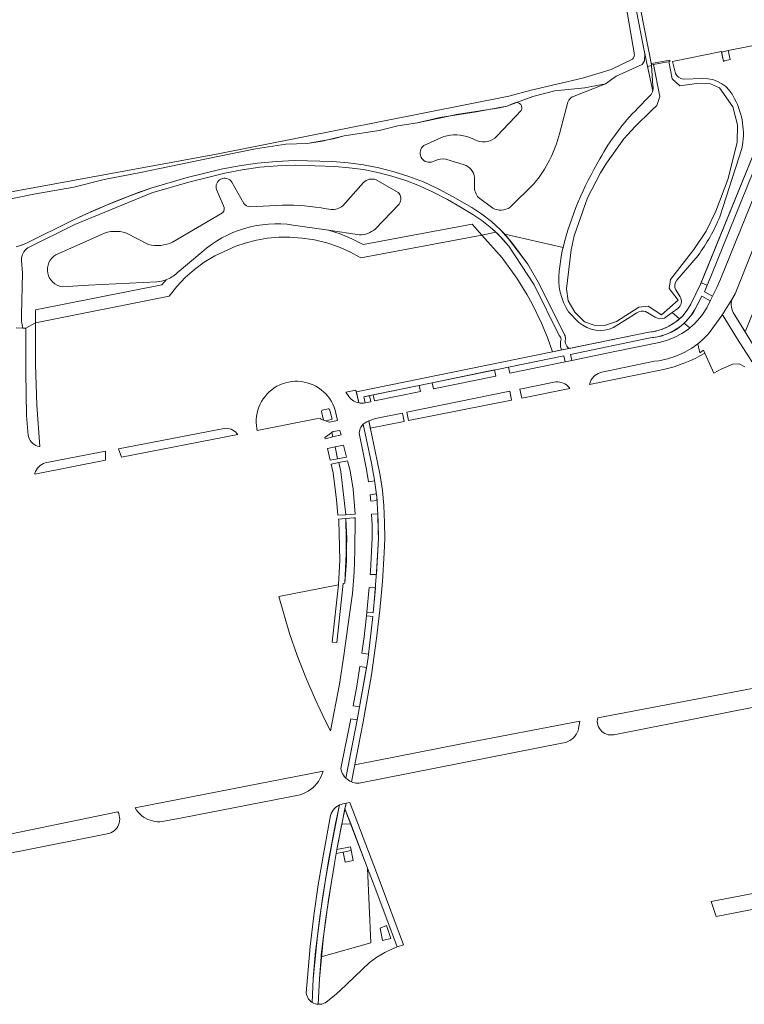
# Model space of a CAD drawing. Header units: metres. Extents: x 209813 to 223847, y 571801 to 587119.
# Tile 244 of 256: x 222551 to 222779, y 572776 to 573087. Entities that reach past the tile are written whole.
import ezdxf

# ---------------------------------------------------------------- set-up
doc = ezdxf.new("R2010")
doc.units = ezdxf.units.M
for name, color, linetype, lineweight in [('B-RO-GK-BESCHOEIING-G', 8, 'GK-BESCHOEIING', 0), ('B-RO-GR-BEPLANTING_CULTUUR_BOSPLANTSOEN-GV', 8, 'Continuous', 0), ('B-RO-GR-BEPLANTING_CULTUUR_HEESTERS-GV', 8, 'Continuous', 0), ('B-RO-GR-BEPLANTING_CULTUUR_ROOS-GV', 8, 'Continuous', 0), ('B-RO-GR-BOS_LOOF-GV', 8, 'Continuous', 0), ('B-RO-GR-BOUWLAND-GV', 8, 'Continuous', 0), ('B-RO-KW-KUNSTWERK_STUW-GV', 8, 'Continuous', 0), ('B-RO-OG-TERREIN_CULTUURSCHEIDING-GV', 8, 'Continuous', 0), ('B-RO-OG-WATER_GREPPEL-GV', 8, 'Continuous', 0), ('B-RO-VH-VERHARDING_HALFVERHARDING_SCHELP-GV', 8, 'Continuous', 0), ('B-RO-VH-VERHARDING_TEGEL-GV', 8, 'Continuous', 0)]:
    doc.layers.add(name, color=color, linetype=linetype, lineweight=lineweight)
doc.linetypes.add('GK-BESCHOEIING', pattern='A,30,-5,[1,NLCS.shx,S=1,R=0,X=0,Y=0],-5', length=40)

msp = doc.modelspace()

# ---------------------------------------------------------------- linework, layer by layer
at = {"layer": 'B-RO-GK-BESCHOEIING-G', "flags": 128}
for points in [[(222749.984, 573058.112), (222744.801, 573053.125), (222741.254, 573049.183), (222735.704, 573041.496), (222733.882, 573038.509), (222729.798, 573030.61), (222725.575, 573018.56), (222724.599, 573014.186), (222723.173, 573001.838), (222723.654, 572998.149), (222725.742, 572994.488), (222728.852, 572991.482), (222731.817, 572990.423), (222735.076, 572990.347), (222738.891, 572991.575), (222745.926, 572996.124), (222748.864, 572996.443), (222753.056, 572993.654), (222758.313, 572998.281), (222755.542, 573001.95), (222755.909, 573004.87), (222763.271, 573014.262), (222767.222, 573020.116), (222770.286, 573026.429), (222774.014, 573036.402), (222776.951, 573048.044), (222777.077, 573053.629), (222775.601, 573059.334), (222771.384, 573065.281), (222768.515, 573066.535), (222764.116, 573066.71), (222758.883, 573065.913), (222756.463, 573068.133), (222755.408, 573073.61)], [(222750.572, 573072.715), (222752.608, 573062.618), (222751.616, 573059.732), (222749.984, 573058.112)]]:
    msp.add_lwpolyline(points, dxfattribs=at)
at = {"layer": 'B-RO-GR-BEPLANTING_CULTUUR_BOSPLANTSOEN-GV', "flags": 128}
msp.add_lwpolyline([(222655.82, 572821.494), (222653.347, 572821.005), (222652.728, 572824.153), (222650.518, 572823.717), (222648.985, 572814.829), (222647.258, 572803.288), (222645.807, 572791.708), (222645.758, 572791.089), (222661.437, 572795.461), (222660.412, 572819.07), (222655.088, 572833.004), (222652.271, 572832.922), (222650.747, 572824.985), (222654.966, 572825.818)], close=True, dxfattribs=at)
at = {"layer": 'B-RO-GR-BEPLANTING_CULTUUR_HEESTERS-GV', "flags": 128}
for points in [[(222774.168, 573077.046), (222772.036, 573076.615), (222772.627, 573073.66), (222773.01, 573073.851), (222774.73, 573074.233)], [(222647.52, 572963.879), (222646.18, 572963.6), (222645.985, 572963.478), (222645.909, 572963.225), (222646.489, 572960.447), (222647.121, 572960.227), (222649.07, 572960.616), (222649.195, 572960.727), (222648.392, 572963.89), (222648.193, 572963.966), (222647.941, 572963.966)], [(222649.371, 572955.589), (222649.157, 572956.518), (222646.946, 572954.982), (222647.055, 572954.508), (222649.475, 572955.139)], [(222650.82, 572948.897), (222650.178, 572952.004), (222647.756, 572951.466), (222648.602, 572947.789), (222650.953, 572948.254)], [(222653.507, 572930.617), (222651.989, 572944.199), (222651.327, 572947.083), (222648.876, 572946.592), (222649.521, 572943.802), (222650.627, 572935.275), (222651.052, 572930.474)], [(222651.213, 572929.25), (222651.282, 572928.727), (222651.675, 572916.308), (222651.202, 572908.52), (222649.248, 572890.407), (222650.743, 572890.278), (222652.751, 572908.858), (222653.229, 572908.961), (222653.873, 572923.013), (222653.573, 572929.417)], [(222768.714, 572808.499), (222770.316, 572803.862), (222785.006, 572806.615), (222783.974, 572811.492), (222783.601, 572811.432)]]:
    msp.add_lwpolyline(points, close=True, dxfattribs=at)
at = {"layer": 'B-RO-GR-BEPLANTING_CULTUUR_ROOS-GV', "flags": 128}
for points in [[(222596.845, 573004.746), (222595.536, 573003.186), (222555.649, 572995.264), (222555.685, 572991.193), (222597.824, 572999.562), (222600.219, 573002.601), (222602.876, 573005.414), (222605.773, 573007.98), (222608.888, 573010.276), (222612.194, 573012.286), (222618.82, 573015.346), (222622.069, 573016.446), (222625.396, 573017.286), (222628.863, 573017.872), (222632.366, 573018.175), (222635.882, 573018.195), (222639.807, 573017.925), (222643.694, 573017.316), (222647.513, 573016.374), (222651.237, 573015.103), (222654.836, 573013.516), (222658.285, 573011.622), (222696.437, 573018.851), (222693.388, 573022.344), (222659.012, 573015.831), (222655.439, 573017.66), (222651.729, 573019.194), (222648.042, 573020.377), (222636.97, 573022.027)], [(222608.08, 573013.446), (222600.315, 573006.893)]]:
    msp.add_lwpolyline(points, dxfattribs=at)
at = {"layer": 'B-RO-GR-BEPLANTING_CULTUUR_ROOS-GV'}
for points in [[(222636.97, 573022.027, 0.2213619), (222608.08, 573013.446)], [(222600.315, 573006.893, -0.1021918), (222596.845, 573004.746)]]:
    msp.add_lwpolyline(points, format="xyb", dxfattribs=at)
at = {"layer": 'B-RO-GR-BEPLANTING_CULTUUR_ROOS-GV', "flags": 128}
for points in [[(222782.232, 572869.829), (222785.051, 572870.404), (222783.882, 572876.179), (222733.007, 572866.531), (222732.894, 572865.956), (222732.86, 572865.371), (222732.906, 572864.788), (222733.03, 572864.215), (222733.23, 572863.665), (222733.504, 572863.147), (222733.844, 572862.67), (222734.247, 572862.245), (222734.703, 572861.877), (222735.205, 572861.575), (222735.743, 572861.344), (222736.308, 572861.187), (222736.888, 572861.109), (222737.474, 572861.11), (222738.054, 572861.19)], [(222657.728, 572845.934), (222721.617, 572858.468), (222722.299, 572858.576), (222722.965, 572858.761), (222723.606, 572859.019), (222724.214, 572859.348), (222724.78, 572859.744), (222725.298, 572860.201), (222725.762, 572860.714), (222726.164, 572861.275), (222726.501, 572861.879), (222726.767, 572862.517), (222726.96, 572863.18), (222727.319, 572865.475), (222690.067, 572858.269), (222656.344, 572851.643), (222655.299, 572846.269), (222655.761, 572846.084), (222656.242, 572845.957), (222656.735, 572845.889), (222657.233, 572845.881)], [(222601.932, 572834.974), (222639.171, 572842.242), (222640.023, 572842.541), (222640.847, 572842.912), (222641.637, 572843.351), (222642.386, 572843.856), (222643.09, 572844.423), (222643.743, 572845.047), (222644.341, 572845.724), (222644.879, 572846.45), (222645.354, 572847.218), (222645.761, 572848.024), (222646.099, 572848.862), (222646.356, 572849.696), (222617.771, 572844.073), (222587.089, 572838.067), (222587.531, 572837.368), (222588.008, 572836.755), (222588.537, 572836.187), (222589.115, 572835.669), (222589.738, 572835.204), (222590.399, 572834.797), (222591.094, 572834.451), (222591.817, 572834.168), (222592.563, 572833.952), (222593.325, 572833.803), (222594.097, 572833.722), (222594.874, 572833.711), (222595.648, 572833.77)], [(222572.491, 572828.746), (222578.836, 572830.011), (222579.403, 572830.216), (222579.939, 572830.493), (222580.435, 572830.835), (222580.884, 572831.238), (222581.277, 572831.695), (222581.61, 572832.197), (222581.875, 572832.739), (222582.069, 572833.309), (222582.189, 572833.9), (222582.233, 572834.502), (222582.2, 572835.103), (222582.09, 572835.696), (222581.906, 572836.27), (222581.65, 572836.816), (222544.434, 572829.163), (222544.675, 572828.181), (222541.428, 572827.545), (222542.237, 572822.792)]]:
    msp.add_lwpolyline(points, close=True, dxfattribs=at)
at = {"layer": 'B-RO-GR-BOS_LOOF-GV', "flags": 128}
msp.add_lwpolyline([(222656.468, 572930.79), (222655.879, 572938.651), (222654.863, 572944.442), (222654.046, 572947.629), (222651.327, 572947.083), (222651.989, 572944.199), (222653.507, 572930.617)], close=True, dxfattribs=at)
at = {"layer": 'B-RO-GR-BOUWLAND-GV', "flags": 128}
msp.add_lwpolyline([(222527.303, 573028.759), (222612.719, 573044.348), (222704.938, 573062.658), (222712.045, 573064.614), (222728.15, 573068.339), (222737.18, 573071.056), (222743.912, 573074.343), (222744.278, 573074.834), (222744.431, 573075.267), (222744.554, 573075.781), (222741.265, 573095.444)], dxfattribs=at)
at = {"layer": 'B-RO-KW-KUNSTWERK_STUW-GV', "flags": 128}
msp.add_lwpolyline([(222749.975, 573072.605), (222755.754, 573073.674), (222755.689, 573074.025), (222749.91, 573072.957)], close=True, dxfattribs=at)
at = {"layer": 'B-RO-OG-TERREIN_CULTUURSCHEIDING-GV', "flags": 128}
for points in [[(222749.992, 573072.35), (222749.975, 573072.605), (222727.231, 573188.4), (222721.801, 573223.807), (222718.774, 573228.094), (222717.178, 573233.412), (222711.158, 573232.161), (222723.748, 573189.234)], [(222723.076, 573186.909), (222723.187, 573186.588), (222725.216, 573183.924), (222725.865, 573179.923), (222726.467, 573180.286), (222727.204, 573179.658), (222727.575, 573178.707), (222731.714, 573158.918), (222739.354, 573119.977), (222747.238, 573079.189), (222748.698, 573072.093)], [(222758.277, 572995.704), (222756.454, 572994.392), (222758.775, 572992.382), (222759.832, 572993.406), (222761.234, 572995.125), (222762.393, 572997.017), (222765.423, 573003.369), (222795.109, 573076.386), (222793.061, 573078.724), (222791.764, 573080.6), (222774.168, 573077.046), (222774.73, 573074.233), (222773.01, 573073.851), (222772.627, 573073.66), (222772.012, 573076.735), (222756.56, 573073.658), (222757.474, 573069.832)], [(222750.314, 573064.238), (222747.881, 573076.063), (222747.73, 573073.837), (222746.987, 573072.712), (222738.819, 573068.972), (222735.462, 573066.563), (222725.574, 573062.734)], [(222749.992, 573072.35), (222748.698, 573072.093), (222750.314, 573064.238)], [(222750.411, 573065.963), (222749.992, 573072.35)], [(222759.902, 573068.09), (222766.146, 573068.265)], [(222745.654, 573058.856), (222749.084, 573062.455)], [(222706.863, 573060.555), (222704.278, 573059.516), (222694.698, 573057.702), (222683.222, 573055.969), (222676.14, 573054.248), (222669.909, 573053.33), (222664.073, 573051.857), (222653.039, 573050.174), (222646.077, 573048.535), (222641.356, 573047.71), (222634.666, 573047.55), (222625.099, 573046.079), (222612.089, 573043.466), (222598.458, 573040.62), (222588.281, 573038.47), (222577.315, 573036.405), (222567.789, 573033.967), (222555.093, 573031.745), (222540.657, 573028.841)], [(222723.591, 573060.825), (222720.958, 573050.808)], [(222701.192, 573050.013), (222708.825, 573058.164)], [(222678.121, 573047.076), (222684.481, 573049.917)], [(222692.648, 573049.65), (222694.933, 573048.608)], [(222778.452, 573046.198), (222771.481, 573024.64)], [(222549.565, 573015.192), (222551.59, 573015.777), (222552.568, 573016.168), (222567.42, 573023.523), (222574.314, 573026.709), (222581.314, 573029.655), (222588.412, 573032.357), (222591.995, 573033.616), (222603.521, 573037.031), (222614.185, 573039.677), (222619.938, 573040.753), (222625.734, 573041.565), (222631.561, 573042.111), (222637.408, 573042.389), (222649.365, 573042.099), (222654.271, 573041.678), (222659.146, 573040.989), (222663.976, 573040.034), (222668.746, 573038.816), (222673.443, 573037.337), (222678.051, 573035.604), (222682.688, 573033.438), (222687.226, 573031.071), (222693.305, 573027.552), (222696.48, 573025.443), (222699.479, 573023.09), (222702.282, 573020.507), (222703.645, 573019.089)], [(222700.866, 573019.765), (222699.056, 573021.398), (222696.385, 573023.471), (222693.553, 573025.318), (222689.955, 573027.506), (222685.6, 573030.049), (222681.122, 573032.368), (222676.743, 573034.372), (222672.467, 573036.046), (222668.1, 573037.461), (222663.656, 573038.615), (222659.151, 573039.501), (222654.601, 573040.117), (222650.023, 573040.462), (222637.668, 573040.933), (222632.042, 573040.737), (222626.435, 573040.244), (222620.862, 573039.457), (222615.338, 573038.378), (222603.975, 573035.513), (222592.397, 573032.152), (222568.05, 573022.144), (222553.257, 573014.855), (222552.798, 573014.489), (222552.388, 573014.069), (222552.032, 573013.602), (222551.737, 573013.094), (222551.506, 573012.554), (222551.344, 573011.99), (222551.253, 573011.41), (222551.233, 573010.823), (222551.602, 573006.806), (222551.221, 572993.831)], [(222681.656, 573042.321), (222680.547, 573041.89)], [(222690.855, 573041.04), (222685.061, 573042.805)], [(222617.594, 573035.552), (222621.389, 573028.837)], [(222652.582, 573028.055), (222659.087, 573035.404)], [(222663.064, 573036.33), (222670.018, 573032.333)], [(222694.08, 573034.291), (222694.128, 573036.994)], [(222712.898, 573035.102), (222705.353, 573027.626)], [(222614.96, 573028.056), (222612.731, 573033.194)], [(222623.371, 573027.801), (222633.576, 573028.301)], [(222670.315, 573028.572), (222662.8, 573020.74)], [(222699.884, 573027.381), (222695.386, 573030.667)], [(222598.889, 573016.634), (222614.662, 573025.908)], [(222647.456, 573027.1), (222648.924, 573026.937)], [(222657.809, 573018.922), (222648.042, 573020.377), (222651.729, 573019.194), (222655.439, 573017.66), (222659.012, 573015.831), (222693.388, 573022.344), (222696.437, 573018.851)], [(222562.107, 573012.645), (222576.534, 573019.078)], [(222584.323, 573019.451), (222591.315, 573015.911)], [(222722.053, 573014.889), (222703.645, 573019.089), (222706.081, 573016.236), (222710.896, 573009.621), (222714.235, 573004.029), (222722.667, 572987.102), (222722.762, 572986.777), (222722.803, 572986.441), (222722.756, 572985.121), (222722.857, 572984.647), (222723.033, 572984.195), (222723.278, 572983.777), (222723.587, 572983.403), (222723.951, 572983.083), (222749.085, 572988.218), (222751.279, 572988.543), (222753.411, 572989.16), (222755.44, 572990.056), (222757.33, 572991.217), (222758.775, 572992.382)], [(222720.832, 573007.504), (222721.526, 573012.699)], [(222764.642, 573012.409), (222757.906, 573004.591)], [(222551.653, 572989.486), (222552.663, 572989.458), (222555.685, 572991.193), (222555.649, 572995.264), (222595.536, 573003.186), (222596.845, 573004.746)], [(222593.889, 573004.145), (222572.394, 573003.037), (222564.11, 573002.503)], [(222757.667, 573001.612), (222759.009, 572999.39)], [(222762.043, 572989.551), (222763.528, 572990.867), (222765.226, 572992.728), (222766.039, 572993.794), (222767.354, 572995.849), (222768.465, 572998.11), (222765.838, 572999.53), (222763.058, 572994.349), (222761.662, 572992.498), (222760.282, 572991.076)], [(222727.062, 572991.254), (222723.818, 572994.617)], [(222745.37, 572994.34), (222737.975, 572989.666)], [(222751.154, 572992.977), (222748.07, 572994.69)], [(222756.454, 572994.392), (222754.067, 572992.674)], [(222552.663, 572989.458), (222552.651, 572975.561), (222552.82, 572961.863), (222553.374, 572955.582), (222553.516, 572955.021), (222553.733, 572954.484), (222554.021, 572953.982), (222554.375, 572953.524), (222554.788, 572953.119), (222555.253, 572952.774), (222555.76, 572952.495), (222556.3, 572952.287), (222556.864, 572952.156), (222557.024, 572952.141), (222556.086, 572965.133), (222555.639, 572978.159), (222555.685, 572991.193)], [(222785.135, 572973.358), (222777.109, 572986.037), (222772.579, 572993.336), (222772.452, 572993.453), (222772.287, 572993.501), (222772.118, 572993.471), (222767.886, 572987.708), (222765.927, 572985.723), (222764.572, 572984.58)], [(222766.766, 572981.629), (222766.35, 572982.558), (222765.141, 572981.707), (222764.572, 572984.58), (222762.621, 572983.164), (222760.209, 572981.764), (222757.662, 572980.628), (222755.008, 572979.769), (222752.279, 572979.197), (222750.895, 572979.021), (222734.241, 572975.539), (222733.666, 572975.377), (222733.115, 572975.149), (222732.594, 572974.857), (222732.111, 572974.506), (222731.673, 572974.1), (222731.286, 572973.645), (222730.955, 572973.149), (222730.685, 572972.616), (222730.48, 572972.055), (222730.388, 572971.667)], [(222766.35, 572982.558), (222769.635, 572975.23), (222771.917, 572976.551), (222775.6, 572978.093), (222777.593, 572978.173), (222779.406, 572977.247)], [(222730.388, 572971.667), (222753.742, 572976.386)]]:
    msp.add_lwpolyline(points, dxfattribs=at)
for points in [[(222766.615, 573000.94), (222769.188, 572999.522), (222770.594, 573002.269), (222771.702, 573004.958), (222795.104, 573062.8), (222798.169, 573068.591), (222798.806, 573069.885), (222799.019, 573070.576), (222799.158, 573071.285), (222799.222, 573072.004), (222799.21, 573072.726), (222799.122, 573073.443), (222798.96, 573074.147), (222798.724, 573074.829), (222798.418, 573075.484), (222798.045, 573076.102), (222797.609, 573076.678), (222797.146, 573076.287), (222768.862, 573006.348)], [(222717.136, 572986.571), (222718.764, 572982.024), (222721.584, 572982.6), (222721.407, 572983.084), (222721.287, 572983.585), (222721.223, 572984.095), (222721.217, 572984.611), (222721.27, 572985.123), (222721.38, 572985.626), (222721.418, 572986.013), (222721.365, 572986.345), (222721.235, 572986.657), (222721.036, 572986.928), (222720.778, 572987.145), (222712.934, 573003.194), (222704.914, 573015.321), (222702.722, 573017.895), (222700.866, 573019.765), (222696.437, 573018.851), (222702.819, 573011.618), (222707.474, 573005.234), (222710.713, 573000), (222712.398, 572996.94), (222715.279, 572991.029)], [(222782.759, 573015.026), (222782.597, 573015.068), (222782.43, 573015.05), (222782.281, 573014.975), (222782.167, 573014.852), (222776.287, 573000.313), (222775.294, 572998.485), (222775.16, 572997.907), (222775.09, 572997.319), (222775.085, 572996.726), (222775.145, 572996.136), (222775.27, 572995.556), (222775.458, 572994.993), (222775.706, 572994.455), (222779.507, 572988.28), (222789.28, 573012.406)], [(222738.363, 572982.079), (222752.319, 572984.959), (222754.992, 572985.661), (222757.334, 572986.591), (222759.556, 572987.778), (222761.629, 572989.21), (222762.043, 572989.551), (222760.282, 572991.076), (222759.148, 572990.101), (222757.231, 572988.797), (222755.161, 572987.755), (222752.973, 572986.991), (222750.703, 572986.52), (222749.55, 572986.397), (222724.44, 572981.177), (222724.838, 572979.301)], [(222704.816, 572977.18), (222705.22, 572975.271), (222722.735, 572978.869), (222722.347, 572980.77)], [(222680.796, 572972.262), (222681.21, 572970.339), (222700.836, 572974.371), (222700.445, 572976.285)], [(222647.52, 572963.879), (222647.941, 572963.966), (222648.193, 572963.966), (222648.392, 572963.89), (222649.195, 572960.727), (222649.07, 572960.616), (222647.121, 572960.227), (222648.304, 572959.815), (222650.938, 572960.328), (222650.137, 572963.62), (222649.821, 572964.556), (222649.433, 572965.465), (222648.975, 572966.34), (222648.451, 572967.178), (222647.863, 572967.972), (222647.215, 572968.718), (222646.511, 572969.411), (222645.755, 572970.047), (222644.952, 572970.623), (222644.107, 572971.135), (222643.224, 572971.579), (222642.31, 572971.953), (222641.369, 572972.255), (222640.407, 572972.483), (222639.431, 572972.635), (222638.446, 572972.711), (222637.458, 572972.71), (222636.473, 572972.632), (222635.497, 572972.478), (222634.536, 572972.249), (222633.596, 572971.945), (222632.681, 572971.569), (222631.8, 572971.124), (222630.955, 572970.611), (222630.153, 572970.034), (222629.399, 572969.396), (222628.696, 572968.701), (222628.049, 572967.954), (222627.463, 572967.159), (222626.94, 572966.321), (222626.483, 572965.444), (222626.097, 572964.535), (222625.782, 572963.598), (222625.541, 572962.64), (222625.376, 572961.666), (222625.286, 572960.682), (222625.273, 572959.694), (222625.338, 572958.708), (222625.479, 572957.73), (222625.609, 572957.148), (222644.16, 572960.887), (222645.549, 572961.077), (222645.617, 572960.75), (222646.489, 572960.447), (222645.909, 572963.225), (222645.985, 572963.478), (222646.18, 572963.6)], [(222708.406, 572970.248), (222709.027, 572967.418), (222724.173, 572970.424), (222723.955, 572970.729), (222723.559, 572971.161), (222723.114, 572971.544), (222722.627, 572971.871), (222722.104, 572972.137), (222721.553, 572972.34), (222720.983, 572972.475), (222720.4, 572972.542), (222719.813, 572972.539), (222719.231, 572972.465)], [(222657.602, 572965.875), (222656.736, 572969.887), (222653.592, 572969.271), (222654.443, 572967.928), (222654.786, 572967.497), (222655.173, 572967.105), (222655.6, 572966.756), (222656.062, 572966.456), (222656.553, 572966.208), (222657.069, 572966.013)], [(222677.067, 572969.488), (222676.689, 572971.421), (222662.146, 572968.443), (222662.539, 572966.504)], [(222705.801, 572966.778), (222705.22, 572969.595), (222672.738, 572962.941), (222673.269, 572960.322)], [(222659.613, 572965.872), (222661.394, 572966.269), (222661.002, 572968.209), (222659.189, 572967.838)], [(222661.23, 572957.933), (222671.915, 572960.053), (222671.386, 572962.664), (222662.866, 572960.919), (222660.751, 572960.196)], [(222581.872, 572951.432), (222582.841, 572948.761), (222619.433, 572955.949), (222619.209, 572956.252), (222618.819, 572956.663), (222618.381, 572957.021), (222617.901, 572957.321), (222617.387, 572957.559), (222616.847, 572957.731), (222616.291, 572957.834), (222615.725, 572957.866), (222615.161, 572957.827)], [(222651.949, 572956.097), (222651.698, 572957.146), (222649.53, 572956.851), (222649.157, 572956.518), (222649.475, 572955.139), (222652.019, 572955.803)], [(222662.592, 572941.518), (222661.589, 572946.852), (222659.009, 572959.13), (222658.296, 572958.194), (222658.075, 572957.781), (222657.91, 572957.272), (222657.777, 572956.591), (222657.806, 572955.846), (222658.927, 572950.66), (222660.092, 572944.892), (222660.696, 572941.029), (222662.627, 572941.276)], [(222559.277, 572947.092), (222558.7, 572946.946), (222558.144, 572946.731), (222557.618, 572946.45), (222557.13, 572946.109), (222556.687, 572945.71), (222556.295, 572945.262), (222555.96, 572944.77), (222555.686, 572944.24), (222555.479, 572943.682), (222555.412, 572943.404), (222577.764, 572947.77), (222577.695, 572950.629)], [(222653.744, 572948.807), (222652.784, 572952.583), (222650.178, 572952.004), (222650.953, 572948.254)], [(222661.204, 572936.893), (222661.394, 572934.895), (222663.376, 572935.11), (222663.17, 572937.165)], [(222656.092, 572929.595), (222653.573, 572929.417), (222653.766, 572915.977), (222653.229, 572908.961), (222652.751, 572908.858), (222650.743, 572890.278), (222649.248, 572890.407), (222651.202, 572908.52), (222632.418, 572904.823), (222635.796, 572893.152), (222638.229, 572886.14), (222640.918, 572879.222), (222643.859, 572872.407), (222647.049, 572865.706), (222648.736, 572862.4), (222651.562, 572877.159), (222652.911, 572886.168), (222654.743, 572899.077), (222655.596, 572905.751), (222656.137, 572912.457), (222656.364, 572919.181), (222656.505, 572929.625)], [(222663.666, 572930.876), (222661.682, 572930.784), (222661.813, 572927.338), (222661.827, 572923.206), (222661.285, 572912.816), (222661.207, 572911.764), (222663.21, 572911.711), (222663.824, 572923.131), (222663.753, 572928.008)], [(222660.902, 572907.629), (222660.175, 572899.838), (222662.162, 572899.614), (222662.896, 572907.51)], [(222659.302, 572892.106), (222658.613, 572886.907), (222660.69, 572886.588), (222661.199, 572891.166), (222662.046, 572898.502), (222660.056, 572898.69)], [(222659.637, 572880.032), (222660.061, 572882.39), (222657.998, 572882.741), (222657, 572876.499), (222655.883, 572870.293), (222657.837, 572869.978)], [(222657.094, 572865.829), (222655.095, 572866.202), (222651.992, 572850.533), (222652.115, 572849.963), (222652.297, 572849.409), (222652.534, 572848.876), (222652.825, 572848.371), (222653.167, 572847.898), (222653.556, 572847.463)], [(222651.536, 572839.003), (222650.887, 572838.646), (222650.385, 572838.278), (222649.929, 572837.854), (222649.527, 572837.379), (222649.184, 572836.859), (222648.905, 572836.303), (222648.693, 572835.718), (222646.463, 572823.498), (222644.801, 572813.82), (222643.402, 572804.101), (222642.269, 572794.347), (222641.401, 572784.566), (222641.071, 572779.727), (222641.159, 572779.162), (222641.314, 572778.672), (222641.53, 572778.206), (222641.804, 572777.771), (222642.13, 572777.375), (222642.504, 572777.023), (222642.92, 572776.721), (222643.245, 572784.187), (222644.565, 572797.727), (222646.194, 572809.579), (222648.114, 572821.388), (222650.323, 572833.145)], [(222653.267, 572837.771), (222652.271, 572832.922), (222655.088, 572833.004)], [(222645.758, 572791.089), (222645.204, 572784.094), (222644.841, 572776.104), (222645.399, 572776.11), (222645.951, 572776.194), (222646.487, 572776.353), (222646.995, 572776.584), (222647.466, 572776.883), (222647.892, 572777.244), (222649.85, 572778.736), (222651.681, 572780.381), (222661.005, 572789.305), (222663.335, 572791.01), (222665.818, 572792.483), (222668.43, 572793.711), (222669.778, 572794.229), (222663.046, 572812.177), (222660.412, 572819.07), (222661.437, 572795.461)], [(222665.152, 572796.242), (222664.411, 572800.116), (222666.386, 572800.955), (222667.769, 572796.859)]]:
    msp.add_lwpolyline(points, close=True, dxfattribs=at)
at = {"layer": 'B-RO-OG-TERREIN_CULTUURSCHEIDING-GV'}
for points in [[(222757.474, 573069.832, 0.2495894), (222759.902, 573068.09)], [(222766.146, 573068.265, -0.3127996), (222776.149, 573061.852)], [(222749.084, 573062.455, 0.2891123), (222750.389, 573066.075)], [(222725.574, 573062.734, 0.2353192), (222723.591, 573060.825)], [(222708.825, 573058.164, 0.7267443), (222706.863, 573060.555)], [(222733.688, 573042.884, -0.075281), (222745.654, 573058.856)], [(222776.149, 573061.852, -0.1750875), (222778.452, 573046.198)], [(222684.481, 573049.917, -0.1605326), (222692.648, 573049.65)], [(222694.933, 573048.608, 0.2907129), (222701.192, 573050.013)], [(222720.958, 573050.808, -0.1104619), (222712.898, 573035.102)], [(222680.547, 573041.89, -0.8044792), (222678.121, 573047.076)], [(222685.061, 573042.805, 0.1435495), (222681.656, 573042.321)], [(222694.128, 573036.994, 0.2976736), (222690.855, 573041.04)], [(222722.053, 573014.889, -0.073443), (222733.688, 573042.884)], [(222612.731, 573033.194, -0.8771034), (222617.594, 573035.552)], [(222659.087, 573035.404, -0.2954001), (222663.064, 573036.33)], [(222695.386, 573030.667, -0.1701548), (222694.08, 573034.291)], [(222670.018, 573032.333, -0.3965054), (222670.315, 573028.572)], [(222614.662, 573025.908, 0.3653241), (222614.96, 573028.056)], [(222621.389, 573028.837, 0.2856382), (222623.371, 573027.801)], [(222633.576, 573028.301, -0.0519181), (222647.456, 573027.1)], [(222648.924, 573026.937, 0.1743364), (222652.582, 573028.055)], [(222705.353, 573027.626, -0.2777063), (222699.884, 573027.381)], [(222771.481, 573024.64, -0.0602333), (222764.642, 573012.409)], [(222576.534, 573019.078, -0.196338), (222584.323, 573019.451)], [(222662.8, 573020.74, -0.1792098), (222657.809, 573018.922)], [(222591.315, 573015.911, 0.1814766), (222598.889, 573016.634)], [(222564.11, 573002.503, -0.7083441), (222562.107, 573012.645)], [(222721.526, 573012.699, -0.0051634), (222722.053, 573014.889)], [(222723.818, 572994.617, -0.1769005), (222720.832, 573007.504)], [(222596.845, 573004.746, -0.0753513), (222593.889, 573004.145)], [(222757.906, 573004.591, 0.3320888), (222757.667, 573001.612)], [(222759.009, 572999.39, -0.363532), (222758.277, 572995.704)], [(222551.221, 572993.831, 0.0717156), (222551.653, 572989.486)], [(222748.07, 572994.69, 0.2347118), (222745.37, 572994.34)], [(222737.975, 572989.666, -0.2907335), (222727.062, 572991.254)], [(222754.067, 572992.674, -0.2497617), (222751.154, 572992.977)], [(222753.742, 572976.386, 0.0794513), (222766.766, 572981.629)]]:
    msp.add_lwpolyline(points, format="xyb", dxfattribs=at)
at = {"layer": 'B-RO-OG-WATER_GREPPEL-GV', "flags": 128}
for points in [[(222540.657, 573028.841), (222555.093, 573031.745), (222567.789, 573033.967), (222577.315, 573036.405), (222588.281, 573038.47), (222598.458, 573040.62), (222612.089, 573043.466), (222625.099, 573046.079), (222634.666, 573047.55), (222641.356, 573047.71), (222649.53, 573049.233), (222653.039, 573050.174), (222664.073, 573051.857), (222669.909, 573053.33), (222676.14, 573054.248), (222688.484, 573056.946), (222702.01, 573058.985), (222704.278, 573059.516), (222712.5, 573062.572), (222719.479, 573064.352), (222728.936, 573065.296), (222735.462, 573066.563), (222738.819, 573068.972), (222746.987, 573072.712), (222747.73, 573073.837), (222747.881, 573076.063), (222747.238, 573079.189), (222739.354, 573119.977)], [(222741.265, 573095.444), (222744.554, 573075.781), (222744.431, 573075.267), (222744.278, 573074.834), (222743.912, 573074.343), (222737.18, 573071.056), (222728.15, 573068.339), (222712.045, 573064.614), (222704.938, 573062.658), (222612.719, 573044.348), (222527.303, 573028.759), (222501.027, 573023.51), (222450.56, 573013.774), (222444.751, 573013.003), (222431.927, 573010.503), (222404.054, 573005.105), (222391.83, 573002.187), (222372.392, 572998.566), (222367.815, 572997.605), (222355.345, 572995.726), (222353.566, 572995.877), (222353.016, 572996.618), (222352.758, 572997.383)]]:
    msp.add_lwpolyline(points, dxfattribs=at)
at = {"layer": 'B-RO-VH-VERHARDING_HALFVERHARDING_SCHELP-GV', "flags": 128}
for points in [[(222551.221, 572993.831), (222551.602, 573006.806), (222551.233, 573010.823), (222551.253, 573011.41), (222551.344, 573011.99), (222551.506, 573012.554), (222551.737, 573013.094), (222552.032, 573013.602), (222552.388, 573014.069), (222552.798, 573014.489), (222553.257, 573014.855), (222568.05, 573022.144), (222592.397, 573032.152), (222603.975, 573035.513), (222615.338, 573038.378), (222620.862, 573039.457), (222626.435, 573040.244), (222632.042, 573040.737), (222637.668, 573040.933), (222650.023, 573040.462), (222654.601, 573040.117), (222659.151, 573039.501), (222663.656, 573038.615), (222668.1, 573037.461), (222672.467, 573036.046), (222676.743, 573034.372), (222681.122, 573032.368), (222685.6, 573030.049), (222689.955, 573027.506), (222693.553, 573025.318), (222696.385, 573023.471), (222699.056, 573021.398), (222701.548, 573019.113), (222703.844, 573016.631), (222704.914, 573015.321), (222712.934, 573003.194), (222720.778, 572987.145), (222721.036, 572986.928), (222721.235, 572986.657), (222721.365, 572986.345), (222721.418, 572986.013), (222721.38, 572985.626), (222721.27, 572985.123), (222721.217, 572984.611), (222721.223, 572984.095), (222721.287, 572983.585), (222721.407, 572983.084), (222721.584, 572982.6), (222723.951, 572983.083), (222723.587, 572983.403), (222723.278, 572983.777), (222723.033, 572984.195), (222722.857, 572984.647), (222722.756, 572985.121), (222722.803, 572986.441), (222722.762, 572986.777), (222722.667, 572987.102), (222722.521, 572987.407), (222714.235, 573004.029), (222710.896, 573009.621), (222704.871, 573017.709), (222702.282, 573020.507), (222699.479, 573023.09), (222696.48, 573025.443), (222693.305, 573027.552), (222687.226, 573031.071), (222682.688, 573033.438), (222678.051, 573035.604), (222673.443, 573037.337), (222668.746, 573038.816), (222663.976, 573040.034), (222659.146, 573040.989), (222654.271, 573041.678), (222649.365, 573042.099), (222637.408, 573042.389), (222631.561, 573042.111), (222625.734, 573041.565), (222619.938, 573040.753), (222614.185, 573039.677), (222603.521, 573037.031), (222591.995, 573033.616), (222584.852, 573031.037), (222577.802, 573028.212), (222570.853, 573025.146), (222567.42, 573023.523), (222552.568, 573016.168), (222550.587, 573015.451)], [(222549.616, 572989.544), (222551.653, 572989.486)]]:
    msp.add_lwpolyline(points, dxfattribs=at)
msp.add_lwpolyline([(222660.412, 572819.07), (222663.046, 572812.177), (222669.778, 572794.229), (222671.736, 572794.854), (222664.08, 572815.464), (222654.762, 572839.77), (222653.647, 572839.552), (222653.267, 572837.771)], close=True, dxfattribs=at)
at = {"layer": 'B-RO-VH-VERHARDING_TEGEL-GV', "flags": 128}
for points in [[(222768.862, 573006.348), (222797.146, 573076.287), (222797.609, 573076.678), (222795.109, 573076.386), (222765.595, 573003.793), (222767.485, 573003.019)], [(222660.056, 572898.69), (222662.046, 572898.502), (222661.199, 572891.166), (222660.562, 572885.579), (222660.135, 572882.799), (222657.094, 572865.829), (222653.556, 572847.463), (222653.948, 572847.104), (222654.371, 572846.784), (222654.823, 572846.505), (222655.299, 572846.269), (222658.989, 572865.243), (222661.627, 572880.085), (222663.174, 572891.52), (222664.246, 572900.502), (222665.066, 572909.51), (222665.635, 572918.537), (222665.824, 572923.056), (222665.752, 572928.003), (222665.522, 572933.473), (222665.068, 572938.231), (222664.38, 572942.961), (222663.46, 572947.65), (222660.751, 572960.196), (222660.153, 572959.932), (222659.636, 572959.639), (222659.009, 572959.13), (222661.589, 572946.852), (222662.592, 572941.518), (222663.288, 572936.135), (222663.675, 572930.721), (222663.752, 572925.294), (222663.824, 572923.131), (222663.265, 572912.452), (222662.39, 572901.793), (222662.162, 572899.614), (222660.175, 572899.838)], [(222650.747, 572824.985), (222652.093, 572832.055), (222653.647, 572839.552), (222652.578, 572839.355), (222652.048, 572839.206), (222651.536, 572839.003), (222649.183, 572827.273), (222647.118, 572815.489), (222645.343, 572803.658), (222643.86, 572791.787), (222643.245, 572784.187), (222642.92, 572776.721), (222643.367, 572776.477), (222643.842, 572776.291), (222644.335, 572776.166), (222644.841, 572776.104), (222645.204, 572784.094), (222646.498, 572797.502), (222648.087, 572809.064), (222649.952, 572820.583)], [(222652.728, 572824.153), (222655.199, 572824.641), (222654.966, 572825.818), (222650.747, 572824.985), (222650.518, 572823.717)]]:
    msp.add_lwpolyline(points, close=True, dxfattribs=at)
for points in [[(222765.595, 573003.793), (222762.393, 572997.017), (222761.234, 572995.125), (222759.832, 572993.406), (222758.213, 572991.89), (222756.404, 572990.605), (222754.44, 572989.574), (222752.355, 572988.816), (222750.188, 572988.344), (222749.085, 572988.218), (222656.854, 572969.375), (222657.602, 572965.875), (222658.102, 572965.8), (222658.607, 572965.774), (222659.113, 572965.798), (222659.613, 572965.872), (222659.189, 572967.838), (222722.347, 572980.77), (222722.735, 572978.869), (222724.838, 572979.301), (222724.44, 572981.177), (222749.55, 572986.397), (222751.846, 572986.719), (222754.079, 572987.337), (222756.213, 572988.242), (222758.211, 572989.418), (222760.038, 572990.844), (222760.877, 572991.645), (222762.39, 572993.4), (222763.661, 572995.339), (222765.838, 572999.53), (222768.465, 572998.11), (222769.188, 572999.522), (222766.615, 573000.94), (222767.485, 573003.019)], [(222787.552, 572975.212), (222775.706, 572994.455), (222775.458, 572994.993), (222775.27, 572995.556), (222775.145, 572996.136), (222775.085, 572996.726), (222775.09, 572997.319), (222775.16, 572997.907), (222775.294, 572998.485), (222772.118, 572993.471), (222772.287, 572993.501), (222772.452, 572993.453), (222772.579, 572993.336), (222777.109, 572986.037), (222785.135, 572973.358)]]:
    msp.add_lwpolyline(points, dxfattribs=at)

doc.saveas('drawing.dxf')
